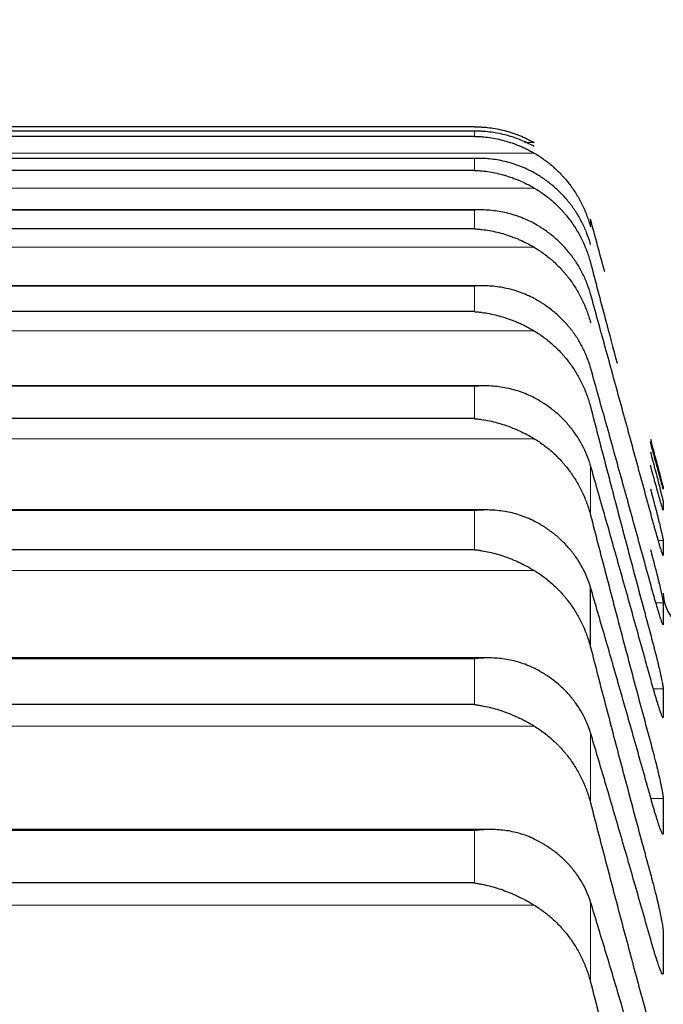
# Model space of a CAD drawing. Header units: inches. Extents: x 0 to 20790, y -12 to 14700.
# Tile 174 of 256: x 7785 to 7812, y 10542 to 10583. Entities that reach past the tile are written whole.
import ezdxf

# ---------------------------------------------------------------- set-up
doc = ezdxf.new("R2010")
doc.units = ezdxf.units.IN
doc.layers.add('1', color=7, linetype='Continuous', true_color=0xffffff)
doc.layers.add('254', color=7, linetype='Continuous', true_color=0xffffff)
doc.styles.add('latin_extended', font='simplex.shx')
doc.dimstyles.get("Standard").update_dxf_attribs({"dimtxt": 0.18, "dimasz": 0.18, "dimexe": 0.18, "dimexo": 0.0625, "dimgap": 0.09, "dimtad": 0, "dimtih": 1, "dimtoh": 1, "dimdec": 4, "dimzin": 0, "dimdsep": 46, "dimtxsty": 'Standard', "dimcen": 0.09, "dimadec": 0, "dimazin": 0, "dimtfac": 1, "dimtdec": 4, "dimtofl": 0, "dimtmove": 0, "dimatfit": 3, "dimfxl": 1, "dimtolj": 1, "dimtzin": 0, "dimarcsym": 0})

# ---------------------------------------------------------------- blocks, each defined once
blk = doc.blocks.new('_U12')
at = {"layer": '254', "color": 3, "linetype": 'Continuous', "lineweight": 13, "transparency": 16777216}
for p, q in [((1084.956, 11094.092), (1084.956, 8079.946)), ((8069.956, 9257.092), (8069.956, 8079.946)), ((1207.456, 8114.946), (7947.456, 8114.946))]:
    blk.add_line(p, q, dxfattribs=at)
at = {"layer": '254', "color": 3, "transparency": 16777216}
for points in [[(1207.456, 8135.363), (1207.456, 8094.529), (1084.956, 8114.946)], [(7947.456, 8094.529), (7947.456, 8135.363), (8069.956, 8114.946)]]:
    blk.add_solid(points, dxfattribs=at)
at = {"layer": 'Defpoints', "color": 0, "transparency": 16777216}
for p in [(1084.956, 11129.092), (8069.956, 9292.092), (8069.956, 8114.946)]:
    blk.add_point(p, dxfattribs=at)
at = {"layer": '254', "color": 2, "lineweight": 13, "transparency": 16777216, "insert": (4361.622, 8298.696), "char_height": 122.5, "attachment_point": 1, "style": 'latin_extended'}
blk.add_mtext('\\A1;6985', dxfattribs=at)

msp = doc.modelspace()

# ---------------------------------------------------------------- linework, layer by layer
at = {"layer": '1', "color": 2, "linetype": 'Continuous', "lineweight": 25}
for p, q in [((7804.1, 10578.586), (7767.812, 10578.586)), ((7804.097, 10578.403), (7767.815, 10578.403)), ((7804.1, 10578.189), (7767.812, 10578.189)), ((7804.079, 10577.275), (7767.833, 10577.275)), ((7804.1, 10576.774), (7767.812, 10576.774)), ((7804.325, 10575.131), (7767.851, 10575.131)), ((7804.1, 10574.343), (7767.812, 10574.343)), ((7804.412, 10571.977), (7767.868, 10571.977)), ((7804.1, 10570.901), (7767.812, 10570.901)), ((7804.5, 10567.816), (7767.428, 10567.816)), ((7804.1, 10566.453), (7767.812, 10566.453)), ((7804.589, 10562.655), (7767.343, 10562.655)), ((7804.1, 10561.005), (7767.812, 10561.005)), ((7808.929, 10556.952), (7808.929, 10559.44)), ((7804.677, 10556.503), (7767.256, 10556.503)), ((7804.1, 10554.567), (7767.812, 10554.567)), ((7804.766, 10549.37), (7767.169, 10549.37)), ((7804.1, 10547.149), (7767.812, 10547.149))]:
    msp.add_line(p, q, dxfattribs=at)
at = {"layer": '1', "color": 110, "linetype": 'Continuous', "lineweight": 13}
for p, q in [((7804.1, 10578.403), (7767.812, 10578.403)), ((7804.1, 10578.189), (7804.1, 10578.403)), ((7806.587, 10577.927), (7806.178, 10577.927)), ((7806.587, 10577.493), (7765.324, 10577.493)), ((7804.1, 10577.273), (7767.812, 10577.273)), ((7804.1, 10576.774), (7804.1, 10577.273)), ((7806.587, 10576.041), (7765.324, 10576.041)), ((7804.1, 10575.126), (7767.812, 10575.126)), ((7804.1, 10574.343), (7804.1, 10575.126)), ((7808.929, 10574.414), (7808.929, 10574.742)), ((7806.587, 10573.576), (7765.324, 10573.576)), ((7804.1, 10571.966), (7767.812, 10571.966)), ((7804.1, 10570.901), (7804.1, 10571.966)), ((7806.587, 10570.1), (7765.324, 10570.1)), ((7804.1, 10567.799), (7767.812, 10567.799)), ((7804.1, 10566.453), (7804.1, 10567.799)), ((7806.587, 10565.619), (7765.324, 10565.619)), ((7808.929, 10562.442), (7808.929, 10564.504)), ((7804.1, 10562.63), (7767.812, 10562.63)), ((7804.1, 10561.005), (7804.1, 10562.63)), ((7811.953, 10561.385), (7811.746, 10561.385)), ((7806.587, 10560.14), (7765.324, 10560.14)), ((7811.953, 10558.793), (7811.646, 10558.793)), ((7804.1, 10556.468), (7767.812, 10556.468)), ((7804.1, 10554.567), (7804.1, 10556.468)), ((7811.953, 10555.213), (7811.544, 10555.213)), ((7811.953, 10554.05), (7811.93, 10554.05)), ((7806.587, 10553.672), (7765.324, 10553.672)), ((7808.929, 10550.477), (7808.929, 10553.389)), ((7811.953, 10550.653), (7811.443, 10550.653)), ((7804.1, 10549.324), (7767.812, 10549.324)), ((7804.1, 10547.149), (7804.1, 10549.324)), ((7811.953, 10549.219), (7811.918, 10549.219)), ((7808.929, 10543.029), (7808.929, 10546.36)), ((7806.587, 10546.226), (7765.324, 10546.226))]:
    msp.add_line(p, q, dxfattribs=at)
at = {"layer": '1', "color": 2, "linetype": 'Continuous', "lineweight": 25}
msp.add_arc((7813.556, 10559.192), 1.6, 180, 270, dxfattribs=at)
for points, knots in [([(7804.1, 10578.586), (7804.103, 10578.586), (7804.106, 10578.586), (7804.113, 10578.586), (7804.116, 10578.586), (7804.126, 10578.586), (7804.146, 10578.586), (7804.193, 10578.586), (7804.285, 10578.584), (7804.364, 10578.58), (7804.522, 10578.57), (7804.627, 10578.56), (7804.941, 10578.521), (7805.149, 10578.481), (7805.46, 10578.401), (7805.564, 10578.371), (7805.719, 10578.32), (7805.771, 10578.302), (7805.875, 10578.264), (7805.927, 10578.244), (7806.082, 10578.181), (7806.184, 10578.136), (7806.387, 10578.037), (7806.487, 10577.984), (7806.587, 10577.927)], [0, 0, 0, 0, 0.003906, 0.003906, 0.007813, 0.007813, 0.015625, 0.03125, 0.0625, 0.125, 0.125, 0.25, 0.25, 0.5, 0.5, 0.625, 0.625, 0.6875, 0.6875, 0.75, 0.75, 0.875, 0.875, 1, 1, 1, 1]), ([(7806.587, 10577.763), (7806.488, 10577.819), (7806.387, 10577.872), (7806.186, 10577.968), (7806.085, 10578.013), (7805.881, 10578.094), (7805.778, 10578.131), (7805.572, 10578.198), (7805.468, 10578.227), (7805.258, 10578.28), (7805.153, 10578.303), (7804.943, 10578.341), (7804.838, 10578.357), (7804.628, 10578.382), (7804.523, 10578.391), (7804.364, 10578.399), (7804.285, 10578.402), (7804.193, 10578.403), (7804.146, 10578.403), (7804.126, 10578.403), (7804.113, 10578.403), (7804.106, 10578.403), (7804.1, 10578.403)], [0, 0, 0, 0, 0.125, 0.125, 0.25, 0.25, 0.375, 0.375, 0.5, 0.5, 0.625, 0.625, 0.75, 0.75, 0.875, 0.875, 0.9375, 0.96875, 0.984375, 0.992187, 0.992187, 1, 1, 1, 1]), ([(7804.1, 10578.189), (7804.103, 10578.189), (7804.106, 10578.189), (7804.113, 10578.189), (7804.116, 10578.189), (7804.126, 10578.188), (7804.146, 10578.188), (7804.193, 10578.187), (7804.285, 10578.183), (7804.364, 10578.178), (7804.522, 10578.165), (7804.627, 10578.154), (7804.941, 10578.109), (7805.149, 10578.066), (7805.46, 10577.981), (7805.564, 10577.949), (7805.719, 10577.895), (7805.771, 10577.877), (7805.875, 10577.837), (7805.927, 10577.816), (7806.082, 10577.752), (7806.184, 10577.705), (7806.387, 10577.605), (7806.487, 10577.551), (7806.587, 10577.493)], [0, 0, 0, 0, 0.003906, 0.003906, 0.007812, 0.007812, 0.015625, 0.03125, 0.0625, 0.125, 0.125, 0.25, 0.25, 0.5, 0.5, 0.625, 0.625, 0.6875, 0.6875, 0.75, 0.75, 0.875, 0.875, 1, 1, 1, 1]), ([(7806.587, 10577.493), (7806.733, 10577.408), (7806.873, 10577.317), (7807.142, 10577.122), (7807.4, 10576.915), (7807.636, 10576.684), (7807.777, 10576.532), (7807.804, 10576.502), (7807.859, 10576.439), (7807.886, 10576.408), (7807.967, 10576.312), (7808.018, 10576.247), (7808.168, 10576.05), (7808.261, 10575.914), (7808.432, 10575.635), (7808.511, 10575.491), (7808.619, 10575.269), (7808.654, 10575.195), (7808.703, 10575.081), (7808.718, 10575.043), (7808.749, 10574.966), (7808.764, 10574.927), (7808.837, 10574.733), (7808.887, 10574.575), (7808.929, 10574.414)], [0, 0, 0, 0, 0.125, 0.125, 0.25, 0.375, 0.375, 0.40625, 0.40625, 0.4375, 0.4375, 0.5, 0.5, 0.625, 0.625, 0.75, 0.75, 0.8125, 0.8125, 0.84375, 0.84375, 0.875, 0.875, 1, 1, 1, 1]), ([(7806.587, 10576.671), (7806.488, 10576.727), (7806.387, 10576.778), (7806.186, 10576.872), (7806.085, 10576.915), (7805.881, 10576.994), (7805.778, 10577.029), (7805.572, 10577.093), (7805.468, 10577.121), (7805.258, 10577.17), (7805.153, 10577.191), (7804.943, 10577.226), (7804.838, 10577.24), (7804.628, 10577.261), (7804.523, 10577.268), (7804.364, 10577.273), (7804.285, 10577.275), (7804.193, 10577.274), (7804.146, 10577.274), (7804.126, 10577.273), (7804.113, 10577.273), (7804.106, 10577.273), (7804.1, 10577.273)], [0, 0, 0, 0, 0.125, 0.125, 0.25, 0.25, 0.375, 0.375, 0.5, 0.5, 0.625, 0.625, 0.75, 0.75, 0.875, 0.875, 0.9375, 0.96875, 0.984375, 0.992188, 0.992188, 1, 1, 1, 1]), ([(7804.1, 10576.774), (7804.103, 10576.774), (7804.106, 10576.774), (7804.113, 10576.773), (7804.116, 10576.773), (7804.126, 10576.773), (7804.146, 10576.772), (7804.193, 10576.77), (7804.285, 10576.765), (7804.364, 10576.758), (7804.522, 10576.743), (7804.627, 10576.729), (7804.941, 10576.679), (7805.149, 10576.633), (7805.46, 10576.543), (7805.564, 10576.509), (7805.719, 10576.453), (7805.771, 10576.434), (7805.875, 10576.393), (7805.927, 10576.372), (7806.082, 10576.305), (7806.184, 10576.258), (7806.387, 10576.155), (7806.487, 10576.1), (7806.587, 10576.041)], [0, 0, 0, 0, 0.003906, 0.003906, 0.007812, 0.007812, 0.015625, 0.03125, 0.0625, 0.125, 0.125, 0.25, 0.25, 0.5, 0.5, 0.625, 0.625, 0.6875, 0.6875, 0.75, 0.75, 0.875, 0.875, 1, 1, 1, 1]), ([(7808.929, 10573.695), (7808.887, 10573.851), (7808.837, 10574.003), (7808.722, 10574.301), (7808.593, 10574.593), (7808.436, 10574.872), (7808.306, 10575.076), (7808.261, 10575.143), (7808.191, 10575.243), (7808.167, 10575.276), (7808.119, 10575.341), (7808.094, 10575.373), (7807.969, 10575.532), (7807.758, 10575.776), (7807.523, 10575.999), (7807.276, 10576.211), (7807.146, 10576.311), (7806.976, 10576.43), (7806.942, 10576.453), (7806.873, 10576.499), (7806.768, 10576.567), (7806.66, 10576.63), (7806.587, 10576.671)], [0, 0, 0, 0, 0.125, 0.125, 0.25, 0.375, 0.375, 0.4375, 0.4375, 0.46875, 0.46875, 0.5, 0.5, 0.625, 0.75, 0.75, 0.875, 0.875, 0.90625, 0.90625, 0.9375, 1, 1, 1, 1]), ([(7806.587, 10576.041), (7806.733, 10575.956), (7806.873, 10575.863), (7807.142, 10575.667), (7807.4, 10575.457), (7807.636, 10575.224), (7807.777, 10575.07), (7807.804, 10575.039), (7807.859, 10574.976), (7807.886, 10574.944), (7807.967, 10574.847), (7808.018, 10574.782), (7808.168, 10574.582), (7808.261, 10574.445), (7808.432, 10574.163), (7808.511, 10574.018), (7808.619, 10573.794), (7808.654, 10573.719), (7808.703, 10573.604), (7808.718, 10573.565), (7808.749, 10573.488), (7808.764, 10573.449), (7808.837, 10573.253), (7808.887, 10573.093), (7808.929, 10572.931)], [0, 0, 0, 0, 0.125, 0.125, 0.25, 0.375, 0.375, 0.40625, 0.40625, 0.4375, 0.4375, 0.5, 0.5, 0.625, 0.625, 0.75, 0.75, 0.8125, 0.8125, 0.84375, 0.84375, 0.875, 0.875, 1, 1, 1, 1]), ([(7806.587, 10574.564), (7806.488, 10574.619), (7806.387, 10574.669), (7806.186, 10574.761), (7806.085, 10574.802), (7805.881, 10574.878), (7805.778, 10574.912), (7805.572, 10574.972), (7805.468, 10574.998), (7805.258, 10575.044), (7805.153, 10575.063), (7804.943, 10575.094), (7804.838, 10575.106), (7804.628, 10575.124), (7804.523, 10575.129), (7804.364, 10575.131), (7804.285, 10575.132), (7804.193, 10575.129), (7804.146, 10575.128), (7804.126, 10575.127), (7804.113, 10575.126), (7804.106, 10575.126), (7804.1, 10575.126)], [0, 0, 0, 0, 0.125, 0.125, 0.25, 0.25, 0.375, 0.375, 0.5, 0.5, 0.625, 0.625, 0.75, 0.75, 0.875, 0.875, 0.9375, 0.96875, 0.984375, 0.992188, 0.992188, 1, 1, 1, 1]), ([(7804.1, 10574.343), (7804.103, 10574.343), (7804.106, 10574.343), (7804.113, 10574.343), (7804.116, 10574.342), (7804.126, 10574.342), (7804.146, 10574.341), (7804.193, 10574.338), (7804.285, 10574.331), (7804.364, 10574.323), (7804.522, 10574.305), (7804.627, 10574.29), (7804.941, 10574.234), (7805.149, 10574.184), (7805.46, 10574.089), (7805.564, 10574.054), (7805.719, 10573.997), (7805.771, 10573.977), (7805.875, 10573.934), (7805.927, 10573.912), (7806.082, 10573.844), (7806.184, 10573.795), (7806.387, 10573.691), (7806.487, 10573.635), (7806.587, 10573.576)], [0, 0, 0, 0, 0.003906, 0.003906, 0.007812, 0.007812, 0.015625, 0.03125, 0.0625, 0.125, 0.125, 0.25, 0.25, 0.5, 0.5, 0.625, 0.625, 0.6875, 0.6875, 0.75, 0.75, 0.875, 0.875, 1, 1, 1, 1]), ([(7808.929, 10571.637), (7808.887, 10571.79), (7808.837, 10571.941), (7808.722, 10572.234), (7808.593, 10572.522), (7808.436, 10572.796), (7808.306, 10572.997), (7808.261, 10573.063), (7808.191, 10573.161), (7808.167, 10573.193), (7808.119, 10573.257), (7808.094, 10573.289), (7807.969, 10573.445), (7807.758, 10573.685), (7807.523, 10573.904), (7807.276, 10574.112), (7807.146, 10574.211), (7806.976, 10574.327), (7806.942, 10574.35), (7806.873, 10574.395), (7806.768, 10574.462), (7806.66, 10574.524), (7806.587, 10574.564)], [0, 0, 0, 0, 0.125, 0.125, 0.25, 0.375, 0.375, 0.4375, 0.4375, 0.46875, 0.46875, 0.5, 0.5, 0.625, 0.75, 0.75, 0.875, 0.875, 0.90625, 0.90625, 0.9375, 1, 1, 1, 1]), ([(7806.587, 10573.576), (7806.733, 10573.489), (7806.873, 10573.396), (7807.142, 10573.197), (7807.4, 10572.986), (7807.636, 10572.75), (7807.777, 10572.595), (7807.804, 10572.564), (7807.859, 10572.5), (7807.886, 10572.468), (7807.967, 10572.37), (7808.018, 10572.304), (7808.168, 10572.103), (7808.261, 10571.964), (7808.432, 10571.68), (7808.511, 10571.534), (7808.619, 10571.308), (7808.654, 10571.232), (7808.703, 10571.116), (7808.718, 10571.077), (7808.749, 10570.999), (7808.764, 10570.96), (7808.837, 10570.762), (7808.887, 10570.602), (7808.929, 10570.438)], [0, 0, 0, 0, 0.125, 0.125, 0.25, 0.375, 0.375, 0.40625, 0.40625, 0.4375, 0.4375, 0.5, 0.5, 0.625, 0.625, 0.75, 0.75, 0.8125, 0.8125, 0.84375, 0.84375, 0.875, 0.875, 1, 1, 1, 1]), ([(7808.929, 10572.931), (7809.133, 10572.155), (7809.5, 10570.765), (7809.869, 10569.369), (7810.032, 10568.753)], [0, 0, 0, 0, 0.559186, 1, 1, 1, 1]), ([(7806.587, 10571.445), (7806.488, 10571.499), (7806.387, 10571.548), (7806.186, 10571.637), (7806.085, 10571.677), (7805.881, 10571.749), (7805.778, 10571.781), (7805.572, 10571.838), (7805.468, 10571.863), (7805.258, 10571.905), (7805.153, 10571.923), (7804.943, 10571.95), (7804.838, 10571.96), (7804.628, 10571.974), (7804.523, 10571.977), (7804.364, 10571.977), (7804.285, 10571.975), (7804.193, 10571.971), (7804.146, 10571.969), (7804.126, 10571.968), (7804.113, 10571.967), (7804.106, 10571.967), (7804.1, 10571.966)], [0, 0, 0, 0, 0.125, 0.125, 0.25, 0.25, 0.375, 0.375, 0.5, 0.5, 0.625, 0.625, 0.75, 0.75, 0.875, 0.875, 0.9375, 0.96875, 0.984375, 0.992187, 0.992187, 1, 1, 1, 1]), ([(7808.929, 10568.572), (7808.887, 10568.723), (7808.837, 10568.87), (7808.722, 10569.159), (7808.593, 10569.441), (7808.436, 10569.71), (7808.306, 10569.908), (7808.261, 10569.972), (7808.191, 10570.069), (7808.167, 10570.1), (7808.119, 10570.163), (7808.094, 10570.194), (7807.969, 10570.348), (7807.758, 10570.583), (7807.523, 10570.798), (7807.276, 10571.002), (7807.146, 10571.099), (7806.976, 10571.213), (7806.942, 10571.236), (7806.873, 10571.28), (7806.768, 10571.345), (7806.66, 10571.406), (7806.587, 10571.445)], [0, 0, 0, 0, 0.125, 0.125, 0.25, 0.375, 0.375, 0.4375, 0.4375, 0.46875, 0.46875, 0.5, 0.5, 0.625, 0.75, 0.75, 0.875, 0.875, 0.90625, 0.90625, 0.9375, 1, 1, 1, 1]), ([(7804.1, 10570.901), (7804.103, 10570.901), (7804.106, 10570.901), (7804.113, 10570.9), (7804.116, 10570.9), (7804.126, 10570.899), (7804.146, 10570.898), (7804.193, 10570.894), (7804.285, 10570.885), (7804.364, 10570.876), (7804.522, 10570.855), (7804.627, 10570.838), (7804.941, 10570.777), (7805.149, 10570.724), (7805.46, 10570.625), (7805.564, 10570.588), (7805.719, 10570.529), (7805.771, 10570.508), (7805.875, 10570.465), (7805.927, 10570.442), (7806.082, 10570.372), (7806.184, 10570.322), (7806.387, 10570.216), (7806.487, 10570.159), (7806.587, 10570.1)], [0, 0, 0, 0, 0.003906, 0.003906, 0.007813, 0.007813, 0.015625, 0.03125, 0.0625, 0.125, 0.125, 0.25, 0.25, 0.5, 0.5, 0.625, 0.625, 0.6875, 0.6875, 0.75, 0.75, 0.875, 0.875, 1, 1, 1, 1]), ([(7806.587, 10570.1), (7806.733, 10570.012), (7806.873, 10569.918), (7807.142, 10569.718), (7807.4, 10569.505), (7807.636, 10569.267), (7807.777, 10569.111), (7807.804, 10569.08), (7807.859, 10569.015), (7807.886, 10568.983), (7807.967, 10568.885), (7808.018, 10568.818), (7808.168, 10568.615), (7808.261, 10568.476), (7808.432, 10568.189), (7808.511, 10568.042), (7808.619, 10567.815), (7808.654, 10567.739), (7808.703, 10567.622), (7808.718, 10567.583), (7808.749, 10567.504), (7808.764, 10567.465), (7808.837, 10567.266), (7808.887, 10567.104), (7808.929, 10566.94)], [0, 0, 0, 0, 0.125, 0.125, 0.25, 0.375, 0.375, 0.40625, 0.40625, 0.4375, 0.4375, 0.5, 0.5, 0.625, 0.625, 0.75, 0.75, 0.8125, 0.8125, 0.84375, 0.84375, 0.875, 0.875, 1, 1, 1, 1]), ([(7806.587, 10567.319), (7806.488, 10567.372), (7806.387, 10567.419), (7806.186, 10567.505), (7806.085, 10567.544), (7805.881, 10567.613), (7805.778, 10567.644), (7805.572, 10567.697), (7805.468, 10567.72), (7805.258, 10567.759), (7805.153, 10567.774), (7804.943, 10567.798), (7804.838, 10567.806), (7804.628, 10567.815), (7804.523, 10567.817), (7804.364, 10567.814), (7804.285, 10567.811), (7804.193, 10567.806), (7804.146, 10567.802), (7804.126, 10567.801), (7804.113, 10567.8), (7804.106, 10567.799), (7804.1, 10567.799)], [0, 0, 0, 0, 0.125, 0.125, 0.25, 0.25, 0.375, 0.375, 0.5, 0.5, 0.625, 0.625, 0.75, 0.75, 0.875, 0.875, 0.9375, 0.96875, 0.984375, 0.992187, 0.992187, 1, 1, 1, 1]), ([(7808.929, 10564.504), (7808.887, 10564.652), (7808.837, 10564.797), (7808.722, 10565.08), (7808.593, 10565.357), (7808.436, 10565.621), (7808.306, 10565.814), (7808.261, 10565.878), (7808.191, 10565.972), (7808.167, 10566.003), (7808.119, 10566.064), (7808.094, 10566.095), (7807.969, 10566.245), (7807.758, 10566.476), (7807.523, 10566.686), (7807.276, 10566.886), (7807.146, 10566.98), (7806.976, 10567.092), (7806.942, 10567.114), (7806.873, 10567.157), (7806.768, 10567.221), (7806.66, 10567.281), (7806.587, 10567.319)], [0, 0, 0, 0, 0.125, 0.125, 0.25, 0.375, 0.375, 0.4375, 0.4375, 0.46875, 0.46875, 0.5, 0.5, 0.625, 0.75, 0.75, 0.875, 0.875, 0.90625, 0.90625, 0.9375, 1, 1, 1, 1]), ([(7804.1, 10566.453), (7804.103, 10566.452), (7804.106, 10566.452), (7804.113, 10566.451), (7804.116, 10566.451), (7804.126, 10566.45), (7804.146, 10566.448), (7804.193, 10566.444), (7804.285, 10566.434), (7804.364, 10566.423), (7804.522, 10566.399), (7804.627, 10566.381), (7804.941, 10566.315), (7805.149, 10566.258), (7805.46, 10566.155), (7805.564, 10566.117), (7805.719, 10566.055), (7805.771, 10566.034), (7805.875, 10565.989), (7805.927, 10565.966), (7806.082, 10565.894), (7806.184, 10565.844), (7806.387, 10565.736), (7806.487, 10565.679), (7806.587, 10565.619)], [0, 0, 0, 0, 0.003906, 0.003906, 0.007812, 0.007812, 0.015625, 0.03125, 0.0625, 0.125, 0.125, 0.25, 0.25, 0.5, 0.5, 0.625, 0.625, 0.6875, 0.6875, 0.75, 0.75, 0.875, 0.875, 1, 1, 1, 1]), ([(7806.587, 10565.619), (7806.733, 10565.531), (7806.873, 10565.436), (7807.142, 10565.235), (7807.4, 10565.02), (7807.636, 10564.781), (7807.777, 10564.624), (7807.804, 10564.592), (7807.859, 10564.528), (7807.886, 10564.495), (7807.967, 10564.396), (7808.018, 10564.329), (7808.168, 10564.125), (7808.261, 10563.985), (7808.432, 10563.697), (7808.511, 10563.549), (7808.619, 10563.321), (7808.654, 10563.244), (7808.703, 10563.127), (7808.718, 10563.088), (7808.749, 10563.009), (7808.764, 10562.969), (7808.837, 10562.769), (7808.887, 10562.607), (7808.929, 10562.442)], [0, 0, 0, 0, 0.125, 0.125, 0.25, 0.375, 0.375, 0.40625, 0.40625, 0.4375, 0.4375, 0.5, 0.5, 0.625, 0.625, 0.75, 0.75, 0.8125, 0.8125, 0.84375, 0.84375, 0.875, 0.875, 1, 1, 1, 1]), ([(7811.418, 10565.598), (7811.453, 10565.469), (7811.487, 10565.342), (7811.537, 10565.154), (7811.554, 10565.092), (7811.578, 10565), (7811.587, 10564.969), (7811.603, 10564.908), (7811.611, 10564.878), (7811.651, 10564.728), (7811.682, 10564.614), (7811.725, 10564.452), (7811.739, 10564.4), (7811.759, 10564.323), (7811.766, 10564.298), (7811.779, 10564.249), (7811.786, 10564.225), (7811.817, 10564.109), (7811.839, 10564.025), (7811.864, 10563.932), (7811.869, 10563.914), (7811.878, 10563.879), (7811.883, 10563.862), (7811.895, 10563.814), (7811.903, 10563.785), (7811.924, 10563.707), (7811.935, 10563.667), (7811.944, 10563.633), (7811.945, 10563.626), (7811.948, 10563.616), (7811.949, 10563.611), (7811.952, 10563.6), (7811.953, 10563.596), (7811.953, 10563.596)], [0, 0, 0, 0, 0.125, 0.125, 0.1875, 0.1875, 0.21875, 0.21875, 0.25, 0.25, 0.375, 0.375, 0.4375, 0.4375, 0.46875, 0.46875, 0.5, 0.5, 0.625, 0.625, 0.65625, 0.65625, 0.6875, 0.6875, 0.75, 0.75, 0.875, 0.875, 0.90625, 0.90625, 0.9375, 0.9375, 1, 1, 1, 1]), ([(7811.953, 10563.527), (7811.953, 10563.526), (7811.951, 10563.532), (7811.943, 10563.559), (7811.934, 10563.59), (7811.926, 10563.618), (7811.923, 10563.628), (7811.917, 10563.65), (7811.914, 10563.662), (7811.896, 10563.724), (7811.88, 10563.785), (7811.855, 10563.875), (7811.85, 10563.894), (7811.842, 10563.923), (7811.839, 10563.933), (7811.833, 10563.953), (7811.819, 10564.004), (7811.793, 10564.102), (7811.767, 10564.197), (7811.74, 10564.296), (7811.726, 10564.348), (7811.682, 10564.51), (7811.651, 10564.623), (7811.604, 10564.799), (7811.588, 10564.859), (7811.563, 10564.951), (7811.554, 10564.982), (7811.538, 10565.045), (7811.529, 10565.076), (7811.487, 10565.233), (7811.453, 10565.36), (7811.418, 10565.489)], [0, 0, 0, 0, 0.0625, 0.125, 0.1875, 0.1875, 0.21875, 0.21875, 0.25, 0.25, 0.375, 0.375, 0.40625, 0.40625, 0.421875, 0.421875, 0.4375, 0.5, 0.5625, 0.5625, 0.625, 0.625, 0.75, 0.75, 0.8125, 0.8125, 0.84375, 0.84375, 0.875, 0.875, 1, 1, 1, 1]), ([(7811.418, 10565.067), (7811.453, 10564.938), (7811.487, 10564.811), (7811.537, 10564.622), (7811.554, 10564.559), (7811.578, 10564.466), (7811.587, 10564.435), (7811.603, 10564.373), (7811.611, 10564.342), (7811.651, 10564.19), (7811.682, 10564.074), (7811.725, 10563.908), (7811.739, 10563.854), (7811.759, 10563.776), (7811.766, 10563.75), (7811.779, 10563.699), (7811.786, 10563.674), (7811.817, 10563.553), (7811.839, 10563.465), (7811.864, 10563.367), (7811.869, 10563.348), (7811.878, 10563.311), (7811.883, 10563.293), (7811.895, 10563.242), (7811.903, 10563.21), (7811.924, 10563.125), (7811.935, 10563.08), (7811.944, 10563.039), (7811.945, 10563.031), (7811.948, 10563.018), (7811.949, 10563.012), (7811.952, 10562.997), (7811.953, 10562.991), (7811.953, 10562.987)], [0, 0, 0, 0, 0.125, 0.125, 0.1875, 0.1875, 0.21875, 0.21875, 0.25, 0.25, 0.375, 0.375, 0.4375, 0.4375, 0.46875, 0.46875, 0.5, 0.5, 0.625, 0.625, 0.65625, 0.65625, 0.6875, 0.6875, 0.75, 0.75, 0.875, 0.875, 0.90625, 0.90625, 0.9375, 0.9375, 1, 1, 1, 1]), ([(7811.953, 10562.644), (7811.953, 10562.64), (7811.951, 10562.64), (7811.943, 10562.66), (7811.934, 10562.686), (7811.926, 10562.71), (7811.923, 10562.719), (7811.917, 10562.738), (7811.914, 10562.749), (7811.896, 10562.805), (7811.88, 10562.861), (7811.855, 10562.946), (7811.85, 10562.963), (7811.842, 10562.991), (7811.839, 10563), (7811.833, 10563.019), (7811.819, 10563.068), (7811.793, 10563.161), (7811.767, 10563.253), (7811.74, 10563.349), (7811.726, 10563.399), (7811.682, 10563.556), (7811.651, 10563.666), (7811.604, 10563.84), (7811.588, 10563.899), (7811.563, 10563.989), (7811.554, 10564.02), (7811.538, 10564.082), (7811.529, 10564.113), (7811.487, 10564.268), (7811.453, 10564.395), (7811.418, 10564.524)], [0, 0, 0, 0, 0.0625, 0.125, 0.1875, 0.1875, 0.21875, 0.21875, 0.25, 0.25, 0.375, 0.375, 0.40625, 0.40625, 0.421875, 0.421875, 0.4375, 0.5, 0.5625, 0.5625, 0.625, 0.625, 0.75, 0.75, 0.8125, 0.8125, 0.84375, 0.84375, 0.875, 0.875, 1, 1, 1, 1]), ([(7811.418, 10563.54), (7811.453, 10563.411), (7811.487, 10563.284), (7811.537, 10563.094), (7811.554, 10563.03), (7811.578, 10562.936), (7811.587, 10562.905), (7811.603, 10562.842), (7811.611, 10562.811), (7811.651, 10562.657), (7811.682, 10562.539), (7811.725, 10562.369), (7811.739, 10562.314), (7811.759, 10562.233), (7811.766, 10562.206), (7811.779, 10562.154), (7811.786, 10562.128), (7811.817, 10562.003), (7811.839, 10561.911), (7811.864, 10561.808), (7811.869, 10561.788), (7811.878, 10561.749), (7811.883, 10561.73), (7811.895, 10561.675), (7811.903, 10561.641), (7811.924, 10561.549), (7811.935, 10561.499), (7811.944, 10561.451), (7811.945, 10561.443), (7811.948, 10561.427), (7811.949, 10561.42), (7811.952, 10561.401), (7811.953, 10561.391), (7811.953, 10561.385)], [0, 0, 0, 0, 0.125, 0.125, 0.1875, 0.1875, 0.21875, 0.21875, 0.25, 0.25, 0.375, 0.375, 0.4375, 0.4375, 0.46875, 0.46875, 0.5, 0.5, 0.625, 0.625, 0.65625, 0.65625, 0.6875, 0.6875, 0.75, 0.75, 0.875, 0.875, 0.90625, 0.90625, 0.9375, 0.9375, 1, 1, 1, 1]), ([(7806.587, 10562.193), (7806.488, 10562.244), (7806.387, 10562.29), (7806.186, 10562.373), (7806.085, 10562.41), (7805.881, 10562.476), (7805.778, 10562.505), (7805.572, 10562.555), (7805.468, 10562.576), (7805.258, 10562.611), (7805.153, 10562.624), (7804.943, 10562.644), (7804.838, 10562.65), (7804.628, 10562.656), (7804.523, 10562.656), (7804.364, 10562.65), (7804.285, 10562.646), (7804.193, 10562.639), (7804.146, 10562.634), (7804.126, 10562.633), (7804.113, 10562.631), (7804.106, 10562.631), (7804.1, 10562.63)], [0, 0, 0, 0, 0.125, 0.125, 0.25, 0.25, 0.375, 0.375, 0.5, 0.5, 0.625, 0.625, 0.75, 0.75, 0.875, 0.875, 0.9375, 0.96875, 0.984375, 0.992188, 0.992188, 1, 1, 1, 1]), ([(7811.953, 10560.767), (7811.953, 10560.761), (7811.951, 10560.756), (7811.943, 10560.768), (7811.934, 10560.788), (7811.926, 10560.809), (7811.923, 10560.817), (7811.917, 10560.833), (7811.914, 10560.843), (7811.896, 10560.892), (7811.88, 10560.944), (7811.855, 10561.023), (7811.85, 10561.039), (7811.842, 10561.065), (7811.839, 10561.074), (7811.833, 10561.092), (7811.819, 10561.138), (7811.793, 10561.226), (7811.767, 10561.314), (7811.74, 10561.407), (7811.726, 10561.455), (7811.682, 10561.608), (7811.651, 10561.715), (7811.604, 10561.885), (7811.588, 10561.943), (7811.563, 10562.032), (7811.554, 10562.062), (7811.538, 10562.123), (7811.529, 10562.154), (7811.487, 10562.308), (7811.453, 10562.434), (7811.418, 10562.562)], [0, 0, 0, 0, 0.0625, 0.125, 0.1875, 0.1875, 0.21875, 0.21875, 0.25, 0.25, 0.375, 0.375, 0.40625, 0.40625, 0.421875, 0.421875, 0.4375, 0.5, 0.5625, 0.5625, 0.625, 0.625, 0.75, 0.75, 0.8125, 0.8125, 0.84375, 0.84375, 0.875, 0.875, 1, 1, 1, 1]), ([(7808.929, 10559.44), (7808.887, 10559.586), (7808.837, 10559.727), (7808.722, 10560.005), (7808.593, 10560.275), (7808.436, 10560.534), (7808.306, 10560.722), (7808.261, 10560.785), (7808.191, 10560.877), (7808.167, 10560.907), (7808.119, 10560.967), (7808.094, 10560.997), (7807.969, 10561.144), (7807.758, 10561.369), (7807.523, 10561.575), (7807.276, 10561.77), (7807.146, 10561.862), (7806.976, 10561.971), (7806.942, 10561.993), (7806.873, 10562.035), (7806.768, 10562.097), (7806.66, 10562.156), (7806.587, 10562.193)], [0, 0, 0, 0, 0.125, 0.125, 0.25, 0.375, 0.375, 0.4375, 0.4375, 0.46875, 0.46875, 0.5, 0.5, 0.625, 0.75, 0.75, 0.875, 0.875, 0.90625, 0.90625, 0.9375, 1, 1, 1, 1]), ([(7804.1, 10561.005), (7804.103, 10561.005), (7804.106, 10561.004), (7804.113, 10561.004), (7804.116, 10561.003), (7804.126, 10561.002), (7804.146, 10561), (7804.193, 10560.995), (7804.285, 10560.983), (7804.364, 10560.971), (7804.522, 10560.945), (7804.627, 10560.924), (7804.941, 10560.853), (7805.149, 10560.794), (7805.46, 10560.686), (7805.564, 10560.647), (7805.719, 10560.583), (7805.771, 10560.561), (7805.875, 10560.516), (7805.927, 10560.492), (7806.082, 10560.419), (7806.184, 10560.367), (7806.387, 10560.258), (7806.487, 10560.201), (7806.587, 10560.14)], [0, 0, 0, 0, 0.003906, 0.003906, 0.007812, 0.007812, 0.015625, 0.03125, 0.0625, 0.125, 0.125, 0.25, 0.25, 0.5, 0.5, 0.625, 0.625, 0.6875, 0.6875, 0.75, 0.75, 0.875, 0.875, 1, 1, 1, 1]), ([(7811.418, 10561.018), (7811.453, 10560.89), (7811.487, 10560.762), (7811.537, 10560.571), (7811.554, 10560.508), (7811.578, 10560.413), (7811.587, 10560.381), (7811.603, 10560.318), (7811.611, 10560.287), (7811.651, 10560.131), (7811.682, 10560.011), (7811.725, 10559.838), (7811.739, 10559.781), (7811.759, 10559.698), (7811.766, 10559.67), (7811.779, 10559.616), (7811.786, 10559.59), (7811.817, 10559.461), (7811.839, 10559.366), (7811.864, 10559.257), (7811.869, 10559.236), (7811.878, 10559.195), (7811.883, 10559.175), (7811.895, 10559.117), (7811.903, 10559.081), (7811.924, 10558.982), (7811.935, 10558.927), (7811.944, 10558.873), (7811.945, 10558.863), (7811.948, 10558.845), (7811.949, 10558.836), (7811.952, 10558.813), (7811.953, 10558.801), (7811.953, 10558.793)], [0, 0, 0, 0, 0.125, 0.125, 0.1875, 0.1875, 0.21875, 0.21875, 0.25, 0.25, 0.375, 0.375, 0.4375, 0.4375, 0.46875, 0.46875, 0.5, 0.5, 0.625, 0.625, 0.65625, 0.65625, 0.6875, 0.6875, 0.75, 0.75, 0.875, 0.875, 0.90625, 0.90625, 0.9375, 0.9375, 1, 1, 1, 1]), ([(7806.587, 10560.14), (7806.733, 10560.052), (7806.873, 10559.957), (7807.142, 10559.754), (7807.4, 10559.539), (7807.636, 10559.299), (7807.777, 10559.141), (7807.804, 10559.109), (7807.859, 10559.044), (7807.886, 10559.011), (7807.967, 10558.912), (7808.018, 10558.845), (7808.168, 10558.64), (7808.261, 10558.499), (7808.432, 10558.21), (7808.511, 10558.062), (7808.619, 10557.833), (7808.654, 10557.756), (7808.703, 10557.638), (7808.718, 10557.599), (7808.749, 10557.52), (7808.764, 10557.48), (7808.837, 10557.28), (7808.887, 10557.117), (7808.929, 10556.952)], [0, 0, 0, 0, 0.125, 0.125, 0.25, 0.375, 0.375, 0.40625, 0.40625, 0.4375, 0.4375, 0.5, 0.5, 0.625, 0.625, 0.75, 0.75, 0.8125, 0.8125, 0.84375, 0.84375, 0.875, 0.875, 1, 1, 1, 1]), ([(7811.953, 10557.901), (7811.953, 10557.893), (7811.951, 10557.882), (7811.943, 10557.886), (7811.934, 10557.901), (7811.926, 10557.918), (7811.923, 10557.924), (7811.917, 10557.938), (7811.914, 10557.946), (7811.896, 10557.99), (7811.88, 10558.036), (7811.855, 10558.11), (7811.85, 10558.125), (7811.842, 10558.149), (7811.839, 10558.157), (7811.833, 10558.174), (7811.819, 10558.217), (7811.793, 10558.301), (7811.767, 10558.385), (7811.74, 10558.474), (7811.726, 10558.521), (7811.682, 10558.668), (7811.651, 10558.773), (7811.604, 10558.939), (7811.588, 10558.996), (7811.563, 10559.083), (7811.554, 10559.113), (7811.538, 10559.173), (7811.529, 10559.203), (7811.487, 10559.355), (7811.453, 10559.48), (7811.418, 10559.608)], [0, 0, 0, 0, 0.0625, 0.125, 0.1875, 0.1875, 0.21875, 0.21875, 0.25, 0.25, 0.375, 0.375, 0.40625, 0.40625, 0.421875, 0.421875, 0.4375, 0.5, 0.5625, 0.5625, 0.625, 0.625, 0.75, 0.75, 0.8125, 0.8125, 0.84375, 0.84375, 0.875, 0.875, 1, 1, 1, 1]), ([(7811.418, 10557.506), (7811.453, 10557.378), (7811.487, 10557.251), (7811.537, 10557.06), (7811.554, 10556.996), (7811.578, 10556.9), (7811.587, 10556.869), (7811.603, 10556.805), (7811.611, 10556.773), (7811.651, 10556.616), (7811.682, 10556.494), (7811.725, 10556.318), (7811.739, 10556.26), (7811.759, 10556.175), (7811.766, 10556.146), (7811.779, 10556.091), (7811.786, 10556.064), (7811.817, 10555.931), (7811.839, 10555.832), (7811.864, 10555.719), (7811.869, 10555.697), (7811.878, 10555.654), (7811.883, 10555.632), (7811.895, 10555.571), (7811.903, 10555.533), (7811.924, 10555.427), (7811.935, 10555.368), (7811.944, 10555.308), (7811.945, 10555.296), (7811.948, 10555.275), (7811.949, 10555.266), (7811.952, 10555.239), (7811.953, 10555.224), (7811.953, 10555.213)], [0, 0, 0, 0, 0.125, 0.125, 0.1875, 0.1875, 0.21875, 0.21875, 0.25, 0.25, 0.375, 0.375, 0.4375, 0.4375, 0.46875, 0.46875, 0.5, 0.5, 0.625, 0.625, 0.65625, 0.65625, 0.6875, 0.6875, 0.75, 0.75, 0.875, 0.875, 0.90625, 0.90625, 0.9375, 0.9375, 1, 1, 1, 1]), ([(7806.587, 10556.074), (7806.488, 10556.124), (7806.387, 10556.169), (7806.186, 10556.249), (7806.085, 10556.284), (7805.881, 10556.347), (7805.778, 10556.374), (7805.572, 10556.42), (7805.468, 10556.439), (7805.258, 10556.47), (7805.153, 10556.482), (7804.943, 10556.498), (7804.838, 10556.502), (7804.628, 10556.504), (7804.523, 10556.502), (7804.364, 10556.493), (7804.285, 10556.487), (7804.193, 10556.479), (7804.146, 10556.474), (7804.126, 10556.471), (7804.113, 10556.47), (7804.106, 10556.469), (7804.1, 10556.468)], [0, 0, 0, 0, 0.125, 0.125, 0.25, 0.25, 0.375, 0.375, 0.5, 0.5, 0.625, 0.625, 0.75, 0.75, 0.875, 0.875, 0.9375, 0.96875, 0.984375, 0.992187, 0.992187, 1, 1, 1, 1]), ([(7808.929, 10553.389), (7808.887, 10553.531), (7808.837, 10553.669), (7808.722, 10553.94), (7808.593, 10554.205), (7808.436, 10554.457), (7808.306, 10554.641), (7808.261, 10554.702), (7808.191, 10554.792), (7808.167, 10554.821), (7808.119, 10554.88), (7808.094, 10554.909), (7807.969, 10555.052), (7807.758, 10555.272), (7807.523, 10555.472), (7807.276, 10555.662), (7807.146, 10555.752), (7806.976, 10555.858), (7806.942, 10555.879), (7806.873, 10555.92), (7806.768, 10555.981), (7806.66, 10556.038), (7806.587, 10556.074)], [0, 0, 0, 0, 0.125, 0.125, 0.25, 0.375, 0.375, 0.4375, 0.4375, 0.46875, 0.46875, 0.5, 0.5, 0.625, 0.75, 0.75, 0.875, 0.875, 0.90625, 0.90625, 0.9375, 1, 1, 1, 1]), ([(7811.953, 10554.05), (7811.953, 10554.038), (7811.951, 10554.023), (7811.943, 10554.018), (7811.934, 10554.029), (7811.926, 10554.041), (7811.923, 10554.046), (7811.917, 10554.058), (7811.914, 10554.065), (7811.896, 10554.102), (7811.88, 10554.143), (7811.855, 10554.211), (7811.85, 10554.225), (7811.842, 10554.247), (7811.839, 10554.255), (7811.833, 10554.271), (7811.819, 10554.311), (7811.793, 10554.39), (7811.767, 10554.47), (7811.74, 10554.555), (7811.726, 10554.6), (7811.682, 10554.742), (7811.651, 10554.843), (7811.604, 10555.005), (7811.588, 10555.061), (7811.563, 10555.147), (7811.554, 10555.176), (7811.538, 10555.235), (7811.529, 10555.265), (7811.487, 10555.415), (7811.453, 10555.538), (7811.418, 10555.665)], [0, 0, 0, 0, 0.0625, 0.125, 0.1875, 0.1875, 0.21875, 0.21875, 0.25, 0.25, 0.375, 0.375, 0.40625, 0.40625, 0.421875, 0.421875, 0.4375, 0.5, 0.5625, 0.5625, 0.625, 0.625, 0.75, 0.75, 0.8125, 0.8125, 0.84375, 0.84375, 0.875, 0.875, 1, 1, 1, 1]), ([(7804.1, 10554.567), (7804.103, 10554.567), (7804.106, 10554.566), (7804.113, 10554.565), (7804.116, 10554.565), (7804.126, 10554.564), (7804.146, 10554.561), (7804.193, 10554.555), (7804.285, 10554.542), (7804.364, 10554.528), (7804.522, 10554.5), (7804.627, 10554.477), (7804.941, 10554.401), (7805.149, 10554.339), (7805.46, 10554.227), (7805.564, 10554.187), (7805.719, 10554.122), (7805.771, 10554.099), (7805.875, 10554.052), (7805.927, 10554.028), (7806.082, 10553.954), (7806.184, 10553.901), (7806.387, 10553.791), (7806.487, 10553.733), (7806.587, 10553.672)], [0, 0, 0, 0, 0.003906, 0.003906, 0.007813, 0.007813, 0.015625, 0.03125, 0.0625, 0.125, 0.125, 0.25, 0.25, 0.5, 0.5, 0.625, 0.625, 0.6875, 0.6875, 0.75, 0.75, 0.875, 0.875, 1, 1, 1, 1]), ([(7806.587, 10553.672), (7806.733, 10553.584), (7806.873, 10553.488), (7807.142, 10553.285), (7807.4, 10553.069), (7807.636, 10552.828), (7807.777, 10552.67), (7807.804, 10552.638), (7807.859, 10552.573), (7807.886, 10552.54), (7807.967, 10552.441), (7808.018, 10552.373), (7808.168, 10552.168), (7808.261, 10552.027), (7808.432, 10551.737), (7808.511, 10551.589), (7808.619, 10551.36), (7808.654, 10551.282), (7808.703, 10551.165), (7808.718, 10551.125), (7808.749, 10551.046), (7808.764, 10551.006), (7808.837, 10550.805), (7808.887, 10550.643), (7808.929, 10550.477)], [0, 0, 0, 0, 0.125, 0.125, 0.25, 0.375, 0.375, 0.40625, 0.40625, 0.4375, 0.4375, 0.5, 0.5, 0.625, 0.625, 0.75, 0.75, 0.8125, 0.8125, 0.84375, 0.84375, 0.875, 0.875, 1, 1, 1, 1]), ([(7811.418, 10553.009), (7811.453, 10552.882), (7811.487, 10552.755), (7811.537, 10552.564), (7811.554, 10552.5), (7811.578, 10552.404), (7811.587, 10552.372), (7811.603, 10552.308), (7811.611, 10552.276), (7811.651, 10552.118), (7811.682, 10551.994), (7811.725, 10551.815), (7811.739, 10551.756), (7811.759, 10551.669), (7811.766, 10551.64), (7811.779, 10551.583), (7811.786, 10551.555), (7811.817, 10551.419), (7811.839, 10551.317), (7811.864, 10551.199), (7811.869, 10551.176), (7811.878, 10551.131), (7811.883, 10551.108), (7811.895, 10551.044), (7811.903, 10551.004), (7811.924, 10550.892), (7811.935, 10550.827), (7811.944, 10550.761), (7811.945, 10550.749), (7811.948, 10550.725), (7811.949, 10550.714), (7811.952, 10550.684), (7811.953, 10550.666), (7811.953, 10550.653)], [0, 0, 0, 0, 0.125, 0.125, 0.1875, 0.1875, 0.21875, 0.21875, 0.25, 0.25, 0.375, 0.375, 0.4375, 0.4375, 0.46875, 0.46875, 0.5, 0.5, 0.625, 0.625, 0.65625, 0.65625, 0.6875, 0.6875, 0.75, 0.75, 0.875, 0.875, 0.90625, 0.90625, 0.9375, 0.9375, 1, 1, 1, 1]), ([(7811.953, 10549.219), (7811.953, 10549.205), (7811.951, 10549.184), (7811.943, 10549.172), (7811.934, 10549.177), (7811.926, 10549.185), (7811.923, 10549.189), (7811.917, 10549.198), (7811.914, 10549.204), (7811.896, 10549.234), (7811.88, 10549.271), (7811.855, 10549.332), (7811.85, 10549.345), (7811.842, 10549.366), (7811.839, 10549.373), (7811.833, 10549.387), (7811.819, 10549.425), (7811.793, 10549.499), (7811.767, 10549.575), (7811.74, 10549.656), (7811.726, 10549.699), (7811.682, 10549.835), (7811.651, 10549.933), (7811.604, 10550.091), (7811.588, 10550.146), (7811.563, 10550.23), (7811.554, 10550.259), (7811.538, 10550.317), (7811.529, 10550.346), (7811.487, 10550.493), (7811.453, 10550.615), (7811.418, 10550.741)], [0, 0, 0, 0, 0.0625, 0.125, 0.1875, 0.1875, 0.21875, 0.21875, 0.25, 0.25, 0.375, 0.375, 0.40625, 0.40625, 0.421875, 0.421875, 0.4375, 0.5, 0.5625, 0.5625, 0.625, 0.625, 0.75, 0.75, 0.8125, 0.8125, 0.84375, 0.84375, 0.875, 0.875, 1, 1, 1, 1]), ([(7806.587, 10548.973), (7806.488, 10549.022), (7806.387, 10549.065), (7806.186, 10549.141), (7806.085, 10549.175), (7805.881, 10549.234), (7805.778, 10549.259), (7805.572, 10549.302), (7805.468, 10549.319), (7805.258, 10549.346), (7805.153, 10549.356), (7804.943, 10549.368), (7804.838, 10549.37), (7804.628, 10549.369), (7804.523, 10549.364), (7804.364, 10549.353), (7804.285, 10549.346), (7804.193, 10549.335), (7804.146, 10549.33), (7804.126, 10549.327), (7804.113, 10549.325), (7804.106, 10549.325), (7804.1, 10549.324)], [0, 0, 0, 0, 0.125, 0.125, 0.25, 0.25, 0.375, 0.375, 0.5, 0.5, 0.625, 0.625, 0.75, 0.75, 0.875, 0.875, 0.9375, 0.96875, 0.984375, 0.992188, 0.992188, 1, 1, 1, 1]), ([(7808.929, 10546.36), (7808.887, 10546.498), (7808.837, 10546.633), (7808.722, 10546.897), (7808.593, 10547.155), (7808.436, 10547.4), (7808.306, 10547.579), (7808.261, 10547.639), (7808.191, 10547.726), (7808.167, 10547.755), (7808.119, 10547.812), (7808.094, 10547.84), (7807.969, 10547.98), (7807.758, 10548.193), (7807.523, 10548.388), (7807.276, 10548.573), (7807.146, 10548.66), (7806.976, 10548.763), (7806.942, 10548.784), (7806.873, 10548.824), (7806.768, 10548.882), (7806.66, 10548.938), (7806.587, 10548.973)], [0, 0, 0, 0, 0.125, 0.125, 0.25, 0.375, 0.375, 0.4375, 0.4375, 0.46875, 0.46875, 0.5, 0.5, 0.625, 0.75, 0.75, 0.875, 0.875, 0.90625, 0.90625, 0.9375, 1, 1, 1, 1]), ([(7811.418, 10547.534), (7811.453, 10547.409), (7811.487, 10547.282), (7811.537, 10547.091), (7811.554, 10547.028), (7811.578, 10546.931), (7811.587, 10546.899), (7811.603, 10546.835), (7811.611, 10546.803), (7811.651, 10546.643), (7811.682, 10546.518), (7811.725, 10546.336), (7811.739, 10546.276), (7811.759, 10546.187), (7811.766, 10546.158), (7811.779, 10546.1), (7811.786, 10546.072), (7811.817, 10545.932), (7811.839, 10545.827), (7811.864, 10545.704), (7811.869, 10545.68), (7811.878, 10545.633), (7811.883, 10545.61), (7811.895, 10545.543), (7811.903, 10545.501), (7811.924, 10545.382), (7811.935, 10545.313), (7811.944, 10545.241), (7811.945, 10545.227), (7811.948, 10545.201), (7811.949, 10545.189), (7811.952, 10545.154), (7811.953, 10545.135), (7811.953, 10545.118)], [0, 0, 0, 0, 0.125, 0.125, 0.1875, 0.1875, 0.21875, 0.21875, 0.25, 0.25, 0.375, 0.375, 0.4375, 0.4375, 0.46875, 0.46875, 0.5, 0.5, 0.625, 0.625, 0.65625, 0.65625, 0.6875, 0.6875, 0.75, 0.75, 0.875, 0.875, 0.90625, 0.90625, 0.9375, 0.9375, 1, 1, 1, 1]), ([(7804.1, 10547.149), (7804.103, 10547.149), (7804.106, 10547.148), (7804.113, 10547.147), (7804.116, 10547.147), (7804.126, 10547.145), (7804.146, 10547.143), (7804.193, 10547.136), (7804.285, 10547.121), (7804.364, 10547.106), (7804.522, 10547.075), (7804.627, 10547.051), (7804.941, 10546.97), (7805.149, 10546.905), (7805.46, 10546.789), (7805.564, 10546.748), (7805.719, 10546.681), (7805.771, 10546.658), (7805.875, 10546.61), (7805.927, 10546.585), (7806.082, 10546.51), (7806.184, 10546.457), (7806.387, 10546.345), (7806.487, 10546.287), (7806.587, 10546.226)], [0, 0, 0, 0, 0.003906, 0.003906, 0.007812, 0.007812, 0.015625, 0.03125, 0.0625, 0.125, 0.125, 0.25, 0.25, 0.5, 0.5, 0.625, 0.625, 0.6875, 0.6875, 0.75, 0.75, 0.875, 0.875, 1, 1, 1, 1]), ([(7806.587, 10546.226), (7806.733, 10546.137), (7806.873, 10546.042), (7807.142, 10545.838), (7807.4, 10545.622), (7807.636, 10545.381), (7807.777, 10545.222), (7807.804, 10545.19), (7807.859, 10545.125), (7807.886, 10545.092), (7807.967, 10544.993), (7808.018, 10544.925), (7808.168, 10544.72), (7808.261, 10544.579), (7808.432, 10544.289), (7808.511, 10544.14), (7808.619, 10543.911), (7808.654, 10543.834), (7808.703, 10543.716), (7808.718, 10543.677), (7808.749, 10543.598), (7808.764, 10543.558), (7808.837, 10543.357), (7808.887, 10543.195), (7808.929, 10543.029)], [0, 0, 0, 0, 0.125, 0.125, 0.25, 0.375, 0.375, 0.40625, 0.40625, 0.4375, 0.4375, 0.5, 0.5, 0.625, 0.625, 0.75, 0.75, 0.8125, 0.8125, 0.84375, 0.84375, 0.875, 0.875, 1, 1, 1, 1]), ([(7811.953, 10543.417), (7811.953, 10543.4), (7811.951, 10543.374), (7811.943, 10543.354), (7811.934, 10543.354), (7811.926, 10543.358), (7811.923, 10543.361), (7811.917, 10543.367), (7811.914, 10543.371), (7811.896, 10543.395), (7811.88, 10543.427), (7811.855, 10543.482), (7811.85, 10543.494), (7811.842, 10543.513), (7811.839, 10543.519), (7811.833, 10543.533), (7811.819, 10543.567), (7811.793, 10543.636), (7811.767, 10543.707), (7811.74, 10543.784), (7811.726, 10543.825), (7811.682, 10543.956), (7811.651, 10544.051), (7811.604, 10544.205), (7811.588, 10544.258), (7811.563, 10544.34), (7811.554, 10544.368), (7811.538, 10544.424), (7811.529, 10544.453), (7811.487, 10544.598), (7811.453, 10544.718), (7811.418, 10544.843)], [0, 0, 0, 0, 0.0625, 0.125, 0.1875, 0.1875, 0.21875, 0.21875, 0.25, 0.25, 0.375, 0.375, 0.40625, 0.40625, 0.421875, 0.421875, 0.4375, 0.5, 0.5625, 0.5625, 0.625, 0.625, 0.75, 0.75, 0.8125, 0.8125, 0.84375, 0.84375, 0.875, 0.875, 1, 1, 1, 1])]:
    msp.add_open_spline(points, degree=3, knots=knots, dxfattribs=at)
for points in [[(7809.519, 10572.553), (7809.322, 10573.286), (7809.125, 10574.016), (7808.929, 10574.742)], [(7811.418, 10562.562), (7811.207, 10563.339), (7810.787, 10564.883), (7810.162, 10567.168), (7809.543, 10569.421), (7809.133, 10570.902), (7808.929, 10571.637)], [(7811.418, 10559.608), (7811.207, 10560.379), (7810.787, 10561.909), (7810.162, 10564.168), (7809.543, 10566.391), (7809.133, 10567.849), (7808.929, 10568.572)], [(7808.929, 10566.94), (7809.133, 10566.155), (7809.543, 10564.583), (7810.162, 10562.225), (7810.787, 10559.865), (7811.207, 10558.292), (7811.418, 10557.506)], [(7811.418, 10555.665), (7811.207, 10556.429), (7810.787, 10557.943), (7810.162, 10560.173), (7809.543, 10562.362), (7809.133, 10563.795), (7808.929, 10564.504)], [(7811.953, 10563.596), (7811.955, 10563.584), (7811.956, 10563.573), (7811.956, 10563.561)], [(7811.956, 10563.561), (7811.956, 10563.55), (7811.955, 10563.538), (7811.953, 10563.527)], [(7811.953, 10562.987), (7811.955, 10562.93), (7811.956, 10562.873), (7811.956, 10562.815)], [(7811.956, 10562.815), (7811.956, 10562.758), (7811.955, 10562.701), (7811.953, 10562.644)], [(7808.929, 10562.442), (7809.133, 10561.653), (7809.543, 10560.077), (7810.162, 10557.717), (7810.787, 10555.36), (7811.207, 10553.792), (7811.418, 10553.009)], [(7811.953, 10561.385), (7811.955, 10561.282), (7811.956, 10561.179), (7811.956, 10561.076)], [(7811.956, 10561.076), (7811.956, 10560.973), (7811.955, 10560.87), (7811.953, 10560.767)], [(7811.418, 10550.741), (7811.207, 10551.496), (7810.787, 10552.991), (7810.162, 10555.188), (7809.543, 10557.341), (7809.133, 10558.746), (7808.929, 10559.44)], [(7811.953, 10558.793), (7811.955, 10558.644), (7811.956, 10558.496), (7811.956, 10558.347)], [(7811.956, 10558.347), (7811.956, 10558.198), (7811.955, 10558.05), (7811.953, 10557.901)], [(7808.929, 10556.952), (7809.133, 10556.161), (7809.543, 10554.583), (7810.162, 10552.224), (7810.787, 10549.874), (7811.207, 10548.313), (7811.418, 10547.534)], [(7811.953, 10555.213), (7811.955, 10555.019), (7811.956, 10554.825), (7811.956, 10554.631)], [(7811.956, 10554.631), (7811.956, 10554.437), (7811.955, 10554.244), (7811.953, 10554.05)], [(7811.418, 10544.843), (7811.207, 10545.588), (7810.787, 10547.062), (7810.162, 10549.223), (7809.543, 10551.335), (7809.133, 10552.71), (7808.929, 10553.389)], [(7808.929, 10550.477), (7809.133, 10549.686), (7809.543, 10548.108), (7810.162, 10545.754), (7810.787, 10543.415), (7811.207, 10541.864), (7811.418, 10541.091)], [(7811.953, 10550.653), (7811.955, 10550.414), (7811.956, 10550.175), (7811.956, 10549.936)], [(7811.956, 10549.936), (7811.956, 10549.697), (7811.955, 10549.458), (7811.953, 10549.219)], [(7811.418, 10537.98), (7811.207, 10538.714), (7810.787, 10540.165), (7810.162, 10542.286), (7809.543, 10544.355), (7809.133, 10545.697), (7808.929, 10546.36)], [(7811.953, 10545.118), (7811.955, 10544.835), (7811.956, 10544.551), (7811.956, 10544.267)], [(7811.956, 10544.267), (7811.956, 10543.984), (7811.955, 10543.7), (7811.953, 10543.417)], [(7808.929, 10543.029), (7809.133, 10542.239), (7809.543, 10540.664), (7810.162, 10538.319), (7810.787, 10535.993), (7811.207, 10534.455), (7811.418, 10533.689)]]:
    msp.add_open_spline(points, degree=3, dxfattribs=at)

# ---------------------------------------------------------------- dimensions: what is measured, and where the dimension line sits
at = {"layer": '254', "color": 2, "linetype": 'Continuous', "lineweight": 13}
dim = msp.add_linear_dim(base=(8069.956, 8114.946), p1=(1084.956, 11129.092), p2=(8069.956, 9292.092), dimstyle='Standard', override={"dimscale": 35, "dimtxt": 3.5, "dimasz": 3.5, "dimexe": 1, "dimexo": 1, "dimgap": 1.75, "dimtad": 1, "dimtih": 1, "dimtoh": 0, "dimdec": 2, "dimlfac": 1, "dimzin": 8, "dimdsep": 46, "dimlunit": 2, "dimtxsty": 'latin_extended', "dimsah": 1, "dimse1": 0, "dimse2": 0, "dimsd1": 0, "dimsd2": 0, "dimclrd": 3, "dimclre": 3, "dimclrt": 2, "dimtol": 0, "dimtm": -0.1, "dimtfac": 0.714286, "dimtdec": 3, "dimtofl": 1, "dimtmove": 0, "dimtzin": 8, "dimlwd": 13, "dimlwe": 13}, dxfattribs=at)
dim.commit()
dim.dimension.update_dxf_attribs({"geometry": '_U12', "text_midpoint": (4577.456, 8114.946), "dimtype": 160})

doc.saveas('drawing.dxf')
